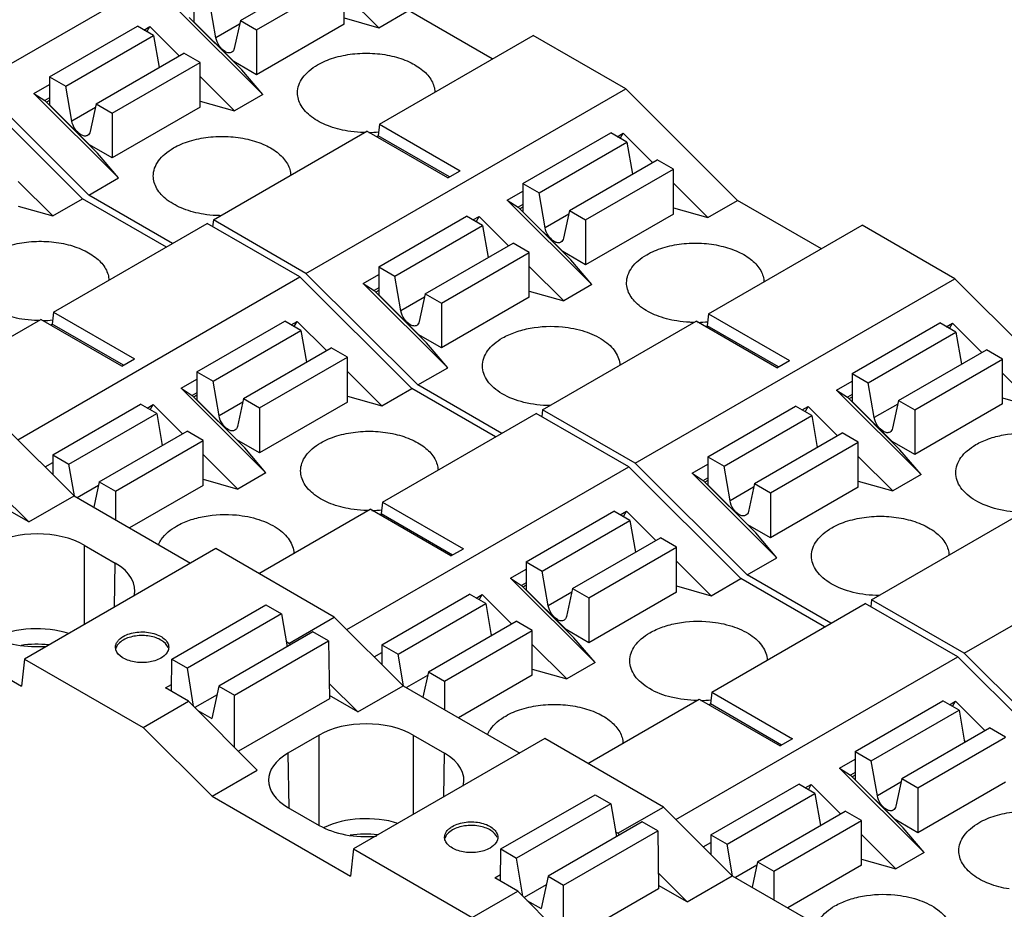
# Model space of a CAD drawing. Header units: inches. Extents: x 0 to 22, y 0 to 17.
# Tile 7 of 23: x 4.053 to 4.928, y 13.16 to 13.951. Entities that reach past the tile are written whole.
import ezdxf

# ---------------------------------------------------------------- set-up
doc = ezdxf.new("R2010")
doc.units = ezdxf.units.IN
doc.header["$LTSCALE"] = 1.21
doc.header["$MEASUREMENT"] = 0
doc.layers.get('0').update_dxf_attribs({"linetype": 'CONTINUOUS'})

msp = doc.modelspace()

# ---------------------------------------------------------------- linework, layer by layer
at = {"color": 7, "linetype": 'CONTINUOUS'}
for p, q in [((4.29907, 14.05793), (4.01511, 13.89398)), ((4.24911, 13.94983), (4.32706, 13.99484)), ((4.26345, 13.94155), (4.3414, 13.98655)), ((4.3414, 13.94669), (4.3414, 13.98655)), ((4.20778, 13.97369), (4.20778, 13.94877)), ((4.3414, 13.97404), (4.37205, 13.94346)), ((4.19386, 13.95901), (4.26905, 13.88399)), ((4.22746, 13.93452), (4.22212, 13.96541)), ((4.37205, 13.94346), (4.3985, 13.95873)), ((4.47291, 13.91577), (4.3985, 13.95873)), ((4.25031, 13.90606), (4.2036, 13.95266)), ((4.20778, 13.94877), (4.24332, 13.91331)), ((4.24911, 13.94983), (4.24377, 13.92511)), ((4.24911, 13.94983), (4.26345, 13.94155)), ((4.3414, 13.95214), (4.37205, 13.94346)), ((4.07972, 13.89975), (4.15767, 13.94476)), ((4.17201, 13.93648), (4.15767, 13.94476)), ((4.16343, 13.94143), (4.1688, 13.94454)), ((4.1662, 13.93983), (4.1688, 13.94454)), ((4.19488, 13.91852), (4.1688, 13.94454)), ((4.24841, 13.94662), (4.22746, 13.93452)), ((4.3414, 13.94669), (4.26345, 13.90169)), ((4.26345, 13.94155), (4.26345, 13.90169)), ((4.09406, 13.89147), (4.17201, 13.93648)), ((4.17201, 13.93648), (4.17691, 13.90814)), ((4.37268, 13.8579), (4.50909, 13.93666)), ((4.59138, 13.88916), (4.50909, 13.93666)), ((4.12105, 13.87589), (4.199, 13.9209)), ((4.21334, 13.91261), (4.199, 13.9209)), ((4.26345, 13.90169), (4.24332, 13.91331)), ((4.1354, 13.86761), (4.21334, 13.91261)), ((4.1767, 13.90934), (4.17754, 13.90851)), ((4.21334, 13.87275), (4.21334, 13.91261)), ((4.26905, 13.88399), (4.25031, 13.90606)), ((4.07972, 13.89975), (4.07972, 13.87483)), ((4.07972, 13.89975), (4.09406, 13.89147)), ((4.24399, 13.86952), (4.21334, 13.9001)), ((4.00954, 13.89076), (4.10898, 13.79156)), ((4.11454, 13.79478), (4.01511, 13.89398)), ((4.0658, 13.88507), (4.07972, 13.8931)), ((4.0994, 13.86058), (4.09406, 13.89147)), ((4.30742, 13.7252), (4.59138, 13.88916)), ((4.59138, 13.88916), (4.69081, 13.78996)), ((4.0658, 13.88507), (4.07554, 13.87872)), ((4.14099, 13.81005), (4.0658, 13.88507)), ((4.07972, 13.88113), (4.07554, 13.87872)), ((4.12225, 13.83212), (4.07554, 13.87872)), ((4.07972, 13.87882), (4.07701, 13.87726)), ((4.26905, 13.88399), (4.24399, 13.86952)), ((4.07972, 13.87483), (4.11526, 13.83937)), ((4.12036, 13.87268), (4.0994, 13.86058)), ((4.12105, 13.87589), (4.11571, 13.85117)), ((4.12105, 13.87589), (4.1354, 13.86761)), ((4.21334, 13.87275), (4.1354, 13.82775)), ((4.21334, 13.8782), (4.24399, 13.86952)), ((4.1354, 13.86761), (4.1354, 13.82775)), ((4.37268, 13.8579), (4.37149, 13.84734)), ((4.37268, 13.8579), (4.44449, 13.81644)), ((4.22514, 13.77271), (4.36155, 13.85147)), ((4.43335, 13.81001), (4.36155, 13.85147)), ((4.3701, 13.84654), (4.37149, 13.84734)), ((4.43475, 13.81082), (4.37149, 13.84734)), ((4.50008, 13.80492), (4.57803, 13.84992)), ((4.59238, 13.84164), (4.57803, 13.84992)), ((4.58379, 13.8466), (4.58917, 13.8497)), ((4.58656, 13.845), (4.58917, 13.8497)), ((4.58917, 13.8497), (4.61525, 13.82368)), ((4.1354, 13.82775), (4.11526, 13.83937)), ((4.51443, 13.79663), (4.59238, 13.84164)), ((4.59238, 13.84164), (4.59728, 13.81331)), ((4.14099, 13.81005), (4.12225, 13.83212)), ((4.54141, 13.78105), (4.61936, 13.82606)), ((4.63371, 13.81778), (4.61936, 13.82606)), ((4.55576, 13.77277), (4.63371, 13.81778)), ((4.63371, 13.77792), (4.63371, 13.81778)), ((4.11454, 13.79478), (4.14099, 13.81005)), ((4.43335, 13.81001), (4.44449, 13.81644)), ((4.59707, 13.8145), (4.5979, 13.81367)), ((4.05188, 13.80687), (4.08253, 13.77629)), ((4.50008, 13.80492), (4.51443, 13.79663)), ((4.50008, 13.80492), (4.50008, 13.78)), ((4.63371, 13.80527), (4.66436, 13.77469)), ((4.08253, 13.77629), (4.10898, 13.79156)), ((4.18338, 13.7486), (4.10898, 13.79156)), ((4.18895, 13.75182), (4.11454, 13.79478)), ((4.48616, 13.79023), (4.50008, 13.79827)), ((4.51977, 13.76575), (4.51443, 13.79663)), ((4.05188, 13.78497), (4.08253, 13.77629)), ((4.48616, 13.79023), (4.49591, 13.78388)), ((4.48616, 13.79023), (4.56136, 13.71521)), ((4.50008, 13.78629), (4.49591, 13.78388)), ((4.54261, 13.73729), (4.49591, 13.78388)), ((4.50008, 13.78399), (4.49737, 13.78242)), ((4.63371, 13.78336), (4.66436, 13.77469)), ((4.66436, 13.77469), (4.69081, 13.78996)), ((4.76522, 13.747), (4.69081, 13.78996)), ((4.37203, 13.73098), (4.44997, 13.77599)), ((4.46432, 13.7677), (4.44997, 13.77599)), ((4.45573, 13.77266), (4.46111, 13.77576)), ((4.45851, 13.77106), (4.46111, 13.77576)), ((4.48719, 13.74975), (4.46111, 13.77576)), ((4.50008, 13.78), (4.53563, 13.74454)), ((4.54072, 13.77785), (4.51977, 13.76575)), ((4.54141, 13.78105), (4.53608, 13.75633)), ((4.54141, 13.78105), (4.55576, 13.77277)), ((4.63371, 13.77792), (4.55576, 13.73291)), ((4.08316, 13.69074), (4.21957, 13.7695)), ((4.30185, 13.72199), (4.21957, 13.7695)), ((4.22514, 13.77271), (4.22445, 13.76668)), ((4.30742, 13.7252), (4.22514, 13.77271)), ((4.38637, 13.72269), (4.46432, 13.7677)), ((4.46432, 13.7677), (4.46922, 13.73937)), ((4.55576, 13.77277), (4.55576, 13.73291)), ((4.66499, 13.68913), (4.8014, 13.76789)), ((4.88368, 13.72038), (4.8014, 13.76789)), ((4.41336, 13.70711), (4.4913, 13.75212)), ((4.50565, 13.74384), (4.4913, 13.75212)), ((4.4277, 13.69883), (4.50565, 13.74384)), ((4.46901, 13.74056), (4.46984, 13.73973)), ((4.50565, 13.70398), (4.50565, 13.74384)), ((4.55576, 13.73291), (4.53563, 13.74454)), ((4.37203, 13.73098), (4.38637, 13.72269)), ((4.37203, 13.73098), (4.37203, 13.70606)), ((4.5363, 13.70075), (4.50565, 13.73133)), ((4.56136, 13.71521), (4.54261, 13.73729)), ((4.05142, 13.57739), (4.30185, 13.72199)), ((4.30185, 13.72199), (4.40128, 13.62279)), ((4.40685, 13.626), (4.30742, 13.7252)), ((4.35811, 13.71629), (4.37203, 13.72433)), ((4.39171, 13.69181), (4.38637, 13.72269)), ((4.35811, 13.71629), (4.36785, 13.70994)), ((4.4333, 13.64127), (4.35811, 13.71629)), ((4.37203, 13.71236), (4.36785, 13.70994)), ((4.56136, 13.71521), (4.5363, 13.70075)), ((4.59973, 13.55643), (4.88368, 13.72038)), ((4.88368, 13.72038), (4.98312, 13.62118)), ((4.41455, 13.66335), (4.36785, 13.70994)), ((4.37203, 13.71005), (4.36931, 13.70848)), ((4.37203, 13.70606), (4.40757, 13.6706)), ((4.41266, 13.70391), (4.39171, 13.69181)), ((4.41336, 13.70711), (4.40802, 13.68239)), ((4.41336, 13.70711), (4.4277, 13.69883)), ((4.50565, 13.70398), (4.4277, 13.65897)), ((4.50565, 13.70942), (4.5363, 13.70075)), ((4.4277, 13.69883), (4.4277, 13.65897)), ((4.08316, 13.69074), (4.08196, 13.68018)), ((4.08316, 13.69074), (4.15496, 13.64928)), ((4.66499, 13.68913), (4.6638, 13.67857)), ((4.66499, 13.68913), (4.7368, 13.64767)), ((3.97319, 13.62724), (4.07202, 13.68431)), ((4.14383, 13.64285), (4.07202, 13.68431)), ((4.08057, 13.67937), (4.08196, 13.68018)), ((4.14522, 13.64365), (4.08196, 13.68018)), ((4.21056, 13.63775), (4.28851, 13.68276)), ((4.30286, 13.67447), (4.28851, 13.68276)), ((4.29427, 13.67943), (4.29964, 13.68254)), ((4.29704, 13.67783), (4.29964, 13.68254)), ((4.29964, 13.68254), (4.32572, 13.65652)), ((4.51745, 13.60394), (4.65386, 13.6827)), ((4.72566, 13.64124), (4.65386, 13.6827)), ((4.6624, 13.67776), (4.6638, 13.67857)), ((4.72705, 13.64204), (4.6638, 13.67857)), ((4.79239, 13.63614), (4.87034, 13.68115)), ((4.88469, 13.67287), (4.87034, 13.68115)), ((4.8761, 13.67782), (4.88148, 13.68093)), ((4.87887, 13.67622), (4.88148, 13.68093)), ((4.88148, 13.68093), (4.90756, 13.65491)), ((4.22491, 13.62947), (4.30286, 13.67447)), ((4.30286, 13.67447), (4.30775, 13.64614)), ((4.4277, 13.65897), (4.40757, 13.6706)), ((4.80674, 13.62786), (4.88469, 13.67287)), ((4.88469, 13.67287), (4.88958, 13.64453)), ((4.4333, 13.64127), (4.41455, 13.66335)), ((4.25189, 13.61389), (4.32984, 13.65889)), ((4.34419, 13.65061), (4.32984, 13.65889)), ((4.83372, 13.61228), (4.91167, 13.65729)), ((4.92602, 13.649), (4.91167, 13.65729)), ((4.14383, 13.64285), (4.15496, 13.64928)), ((4.26624, 13.6056), (4.34419, 13.65061)), ((4.30755, 13.64733), (4.30838, 13.6465)), ((4.34419, 13.61075), (4.34419, 13.65061)), ((4.72566, 13.64124), (4.7368, 13.64767)), ((4.84807, 13.604), (4.92602, 13.649)), ((4.88938, 13.64573), (4.89021, 13.6449)), ((4.92602, 13.60914), (4.92602, 13.649)), ((4.21056, 13.63775), (4.22491, 13.62947)), ((4.21056, 13.63775), (4.21056, 13.61283)), ((4.34419, 13.6381), (4.37484, 13.60752)), ((4.40685, 13.626), (4.4333, 13.64127)), ((4.79239, 13.63614), (4.80674, 13.62786)), ((4.79239, 13.63614), (4.79239, 13.61122)), ((4.92602, 13.63649), (4.95667, 13.60591)), ((4.19664, 13.62306), (4.21056, 13.6311)), ((4.23025, 13.59858), (4.22491, 13.62947)), ((4.48126, 13.58304), (4.40685, 13.626)), ((4.77847, 13.62146), (4.79239, 13.62949)), ((4.81208, 13.59697), (4.80674, 13.62786)), ((4.19664, 13.62306), (4.20638, 13.61672)), ((4.19664, 13.62306), (4.27183, 13.54805)), ((4.21056, 13.61913), (4.20638, 13.61672)), ((4.25309, 13.57012), (4.20638, 13.61672)), ((4.21056, 13.61682), (4.20785, 13.61526)), ((4.34419, 13.6162), (4.37484, 13.60752)), ((4.37484, 13.60752), (4.40128, 13.62279)), ((4.47569, 13.57983), (4.40128, 13.62279)), ((4.77847, 13.62146), (4.78822, 13.61511)), ((4.77847, 13.62146), (4.85367, 13.54644)), ((4.79239, 13.61752), (4.78822, 13.61511)), ((4.0825, 13.56381), (4.16045, 13.60882)), ((4.1748, 13.60053), (4.16045, 13.60882)), ((4.16621, 13.60549), (4.17159, 13.6086)), ((4.16898, 13.60389), (4.17159, 13.6086)), ((4.19767, 13.58258), (4.17159, 13.6086)), ((4.21056, 13.61283), (4.24611, 13.57737)), ((4.2512, 13.61068), (4.23025, 13.59858)), ((4.25189, 13.61389), (4.24655, 13.58917)), ((4.25189, 13.61389), (4.26624, 13.6056)), ((4.34419, 13.61075), (4.26624, 13.56574)), ((4.66433, 13.5622), (4.74228, 13.60721)), ((4.75663, 13.59893), (4.74228, 13.60721)), ((4.83492, 13.56851), (4.78822, 13.61511)), ((4.79239, 13.61521), (4.78968, 13.61365)), ((4.79239, 13.61122), (4.82794, 13.57576)), ((4.83303, 13.60907), (4.81208, 13.59697)), ((4.83372, 13.61228), (4.82838, 13.58756)), ((4.83372, 13.61228), (4.84807, 13.604)), ((4.92602, 13.60914), (4.84807, 13.56414)), ((4.92602, 13.61459), (4.95667, 13.60591)), ((4.09685, 13.55553), (4.1748, 13.60053)), ((4.1748, 13.60053), (4.17969, 13.5722)), ((4.26624, 13.6056), (4.26624, 13.56574)), ((4.37547, 13.52196), (4.51188, 13.60072)), ((4.59416, 13.55321), (4.51188, 13.60072)), ((4.51745, 13.60394), (4.51676, 13.5979)), ((4.59973, 13.55643), (4.51745, 13.60394)), ((4.67868, 13.55392), (4.75663, 13.59893)), ((4.74804, 13.60389), (4.75342, 13.60699)), ((4.75081, 13.60228), (4.75342, 13.60699)), ((4.7795, 13.58097), (4.75342, 13.60699)), ((4.75663, 13.59893), (4.76153, 13.57059)), ((4.84807, 13.604), (4.84807, 13.56414)), ((4.04027, 13.58851), (4.10146, 13.52747)), ((4.12383, 13.53995), (4.20178, 13.58495)), ((4.21613, 13.57667), (4.20178, 13.58495)), ((4.70566, 13.53834), (4.78361, 13.58335)), ((4.79796, 13.57506), (4.78361, 13.58335)), ((4.13818, 13.53166), (4.21613, 13.57667)), ((4.17949, 13.57339), (4.18032, 13.57256)), ((4.21613, 13.53681), (4.21613, 13.57667)), ((4.26624, 13.56574), (4.24611, 13.57737)), ((4.72001, 13.53006), (4.79796, 13.57506)), ((4.79796, 13.5352), (4.79796, 13.57506)), ((4.84807, 13.56414), (4.82794, 13.57576)), ((4.0825, 13.56381), (4.09685, 13.55553)), ((4.0825, 13.56381), (4.0825, 13.54638)), ((4.24678, 13.53358), (4.21613, 13.56416)), ((4.27183, 13.54805), (4.25309, 13.57012)), ((4.76132, 13.57179), (4.76215, 13.57096)), ((4.85367, 13.54644), (4.83492, 13.56851)), ((4.07566, 13.55321), (4.0825, 13.55716)), ((4.10169, 13.52751), (4.09685, 13.55553)), ((4.69916, 13.45723), (4.59973, 13.55643)), ((4.65041, 13.54752), (4.66433, 13.55555)), ((4.66433, 13.5622), (4.67868, 13.55392)), ((4.66433, 13.5622), (4.66433, 13.53728)), ((4.82861, 13.53197), (4.79796, 13.56255)), ((4.27183, 13.54805), (4.24678, 13.53358)), ((4.34372, 13.40862), (4.59416, 13.55321)), ((4.59416, 13.55321), (4.69359, 13.45401)), ((4.65041, 13.54752), (4.66016, 13.54117)), ((4.72561, 13.4725), (4.65041, 13.54752)), ((4.68402, 13.52304), (4.67868, 13.55392)), ((4.85367, 13.54644), (4.82861, 13.53197)), ((4.89204, 13.38765), (5.17599, 13.55161)), ((4.12383, 13.53995), (4.11896, 13.51736)), ((4.12383, 13.53995), (4.13818, 13.53166)), ((4.21613, 13.54226), (4.24678, 13.53358)), ((4.66016, 13.54117), (4.66433, 13.54358)), ((4.70686, 13.49457), (4.66016, 13.54117)), ((4.66433, 13.54128), (4.66162, 13.53971)), ((4.66433, 13.53728), (4.69988, 13.50182)), ((4.70566, 13.53834), (4.70033, 13.51362)), ((4.70566, 13.53834), (4.72001, 13.53006)), ((4.79796, 13.54065), (4.82861, 13.53197)), ((4.06129, 13.50427), (4.03575, 13.52963)), ((4.12314, 13.53674), (4.10427, 13.52584)), ((4.13818, 13.53166), (4.13818, 13.50626)), ((4.21613, 13.53681), (4.1507, 13.49903)), ((4.70497, 13.53513), (4.68402, 13.52304)), ((4.79796, 13.5352), (4.72001, 13.4902)), ((4.72001, 13.53006), (4.72001, 13.4902)), ((4.06129, 13.50427), (4.10146, 13.52747)), ((4.10146, 13.52747), (4.20495, 13.46771)), ((4.37547, 13.52196), (4.37427, 13.5114)), ((4.37547, 13.52196), (4.44727, 13.4805)), ((4.06129, 13.50427), (4.03591, 13.51893)), ((4.2655, 13.45847), (4.36433, 13.51553)), ((4.43614, 13.47407), (4.36433, 13.51553)), ((4.37288, 13.5106), (4.37427, 13.5114)), ((4.43753, 13.47488), (4.37427, 13.5114)), ((4.50287, 13.46898), (4.58082, 13.51398)), ((4.59516, 13.5057), (4.58082, 13.51398)), ((4.58658, 13.51066), (4.59195, 13.51376)), ((4.58935, 13.50906), (4.59195, 13.51376)), ((4.59195, 13.51376), (4.61803, 13.48774)), ((4.80975, 13.43516), (4.94616, 13.51392)), ((4.51722, 13.46069), (4.59516, 13.5057)), ((4.59516, 13.5057), (4.60006, 13.47737)), ((4.72001, 13.4902), (4.69988, 13.50182)), ((4.72561, 13.4725), (4.70686, 13.49457)), ((4.5442, 13.44511), (4.62215, 13.49012)), ((4.63649, 13.48183), (4.62215, 13.49012)), ((4.22721, 13.48057), (4.0574, 13.38252)), ((4.11034, 13.48369), (4.13805, 13.46769)), ((4.11034, 13.48369), (4.11034, 13.41309)), ((4.33258, 13.41974), (4.22721, 13.48057)), ((4.43614, 13.47407), (4.44727, 13.4805)), ((4.55855, 13.43683), (4.63649, 13.48183)), ((4.59985, 13.47856), (4.60069, 13.47773)), ((4.63649, 13.44198), (4.63649, 13.48183)), ((4.13746, 13.42875), (4.13805, 13.46769)), ((4.50287, 13.46898), (4.51722, 13.46069)), ((4.50287, 13.46898), (4.50287, 13.44405)), ((4.63649, 13.46932), (4.66715, 13.43874)), ((4.69916, 13.45723), (4.72561, 13.4725)), ((4.48895, 13.45429), (4.50287, 13.46232)), ((4.52255, 13.42981), (4.51722, 13.46069)), ((4.48895, 13.45429), (4.49869, 13.44794)), ((4.48895, 13.45429), (4.56414, 13.37927)), ((4.50287, 13.45035), (4.49869, 13.44794)), ((4.66715, 13.43874), (4.69359, 13.45401)), ((4.768, 13.41105), (4.69359, 13.45401)), ((4.77357, 13.41427), (4.69916, 13.45723)), ((4.5454, 13.40135), (4.49869, 13.44794)), ((4.50287, 13.44805), (4.50016, 13.44648)), ((4.50287, 13.44405), (4.53841, 13.40859)), ((4.54351, 13.44191), (4.52255, 13.42981)), ((4.5442, 13.44511), (4.53886, 13.42039)), ((4.5442, 13.44511), (4.55855, 13.43683)), ((4.63649, 13.44198), (4.55855, 13.39697)), ((4.63649, 13.44742), (4.66715, 13.43874)), ((4.37481, 13.39504), (4.45276, 13.44004)), ((4.46711, 13.43176), (4.45276, 13.44004)), ((4.45852, 13.43672), (4.46389, 13.43982)), ((4.46129, 13.43512), (4.46389, 13.43982)), ((4.48997, 13.4138), (4.46389, 13.43982)), ((4.55855, 13.43683), (4.55855, 13.39697)), ((4.80975, 13.43516), (4.80907, 13.42913)), ((4.89204, 13.38765), (4.80975, 13.43516)), ((3.93164, 13.42942), (4.05466, 13.35839)), ((4.18829, 13.38249), (4.27181, 13.43071)), ((4.27181, 13.43071), (4.28573, 13.42268)), ((4.38916, 13.38675), (4.46711, 13.43176)), ((4.46711, 13.43176), (4.472, 13.40343)), ((4.66778, 13.35319), (4.80419, 13.43195)), ((4.88647, 13.38444), (4.80419, 13.43195)), ((4.28573, 13.42268), (4.20221, 13.37445)), ((4.28573, 13.42268), (4.29081, 13.39346)), ((4.29221, 13.39643), (4.33258, 13.41974)), ((4.33258, 13.41974), (4.39377, 13.35869)), ((4.41614, 13.37117), (4.49409, 13.41618)), ((4.50844, 13.4079), (4.49409, 13.41618)), ((4.31356, 13.4066), (4.23005, 13.35838)), ((4.32748, 13.39857), (4.31356, 13.4066)), ((4.43049, 13.36289), (4.50844, 13.4079)), ((4.50844, 13.36804), (4.50844, 13.4079)), ((4.55855, 13.39697), (4.53841, 13.40859)), ((4.24397, 13.35034), (4.32748, 13.39857)), ((4.29221, 13.39643), (4.29008, 13.39766)), ((4.32748, 13.39857), (4.32826, 13.34713)), ((4.4718, 13.40462), (4.47263, 13.40379)), ((4.56414, 13.37927), (4.5454, 13.40135)), ((4.13855, 13.39066), (4.13822, 13.39294)), ((4.29358, 13.39507), (4.29221, 13.39643)), ((4.37481, 13.39504), (4.38916, 13.38675)), ((4.37481, 13.39504), (4.37481, 13.3776)), ((4.53909, 13.36481), (4.50844, 13.39538)), ((4.0574, 13.38252), (4.05466, 13.35839)), ((4.0574, 13.38252), (4.16276, 13.32169)), ((4.18786, 13.35381), (4.18829, 13.38249)), ((4.18829, 13.38249), (4.20221, 13.37445)), ((4.36796, 13.38443), (4.37481, 13.38839)), ((4.394, 13.35873), (4.38916, 13.38675)), ((4.63603, 13.23984), (4.88647, 13.38444)), ((4.88647, 13.38444), (4.9859, 13.28524)), ((4.99147, 13.28845), (4.89204, 13.38765)), ((4.2076, 13.3405), (4.20221, 13.37445)), ((4.41614, 13.37117), (4.41126, 13.34859)), ((4.41614, 13.37117), (4.43049, 13.36289)), ((4.50844, 13.37348), (4.53909, 13.36481)), ((4.56414, 13.37927), (4.53909, 13.36481)), ((4.41545, 13.36797), (4.39658, 13.35707)), ((4.43049, 13.36289), (4.43049, 13.33749)), ((4.50844, 13.36804), (4.44301, 13.33026)), ((4.18272, 13.35678), (4.18795, 13.35979)), ((4.20313, 13.34499), (4.18272, 13.35678)), ((4.23005, 13.35838), (4.22389, 13.32951)), ((4.23005, 13.35838), (4.24397, 13.35034)), ((4.35359, 13.3355), (4.32805, 13.36085)), ((4.35359, 13.3355), (4.39377, 13.35869)), ((4.39377, 13.35869), (4.49725, 13.29894)), ((4.16276, 13.32169), (4.20313, 13.34499)), ((4.20313, 13.34499), (4.26412, 13.28384)), ((4.22839, 13.35059), (4.20881, 13.33929)), ((4.24397, 13.30404), (4.24397, 13.35034)), ((4.32826, 13.34713), (4.2475, 13.3005)), ((4.35359, 13.3355), (4.32822, 13.35015)), ((4.55781, 13.28969), (4.65664, 13.34676)), ((4.65664, 13.34676), (4.72845, 13.3053)), ((4.66778, 13.35319), (4.66658, 13.34263)), ((4.66778, 13.35319), (4.73958, 13.31173)), ((4.79518, 13.3002), (4.87312, 13.34521)), ((4.88747, 13.33692), (4.87312, 13.34521)), ((4.87888, 13.34188), (4.88426, 13.34499)), ((4.88166, 13.34028), (4.88426, 13.34499)), ((4.88426, 13.34499), (4.91034, 13.31897)), ((4.21134, 13.33676), (4.22389, 13.32951)), ((4.66519, 13.34182), (4.66658, 13.34263)), ((4.72984, 13.3061), (4.66658, 13.34263)), ((4.80952, 13.29192), (4.88747, 13.33692)), ((4.88747, 13.33692), (4.89237, 13.30859)), ((4.22395, 13.26064), (4.16276, 13.32169)), ((4.83651, 13.27634), (4.91446, 13.32134)), ((4.9288, 13.31306), (4.91446, 13.32134)), ((4.31913, 13.31491), (4.29142, 13.29891)), ((4.31913, 13.23469), (4.31913, 13.31491)), ((4.51952, 13.3118), (4.34971, 13.21375)), ((4.40265, 13.31491), (4.43036, 13.29891)), ((4.40265, 13.31491), (4.40265, 13.24432)), ((4.62488, 13.25096), (4.51952, 13.3118)), ((4.73958, 13.31173), (4.72845, 13.3053)), ((4.85085, 13.26805), (4.9288, 13.31306)), ((4.89216, 13.30978), (4.89299, 13.30895)), ((4.29142, 13.29891), (4.29216, 13.25027)), ((4.42977, 13.25998), (4.43036, 13.29891)), ((4.78126, 13.28551), (4.79518, 13.29355)), ((4.79518, 13.3002), (4.80952, 13.29192)), ((4.79518, 13.3002), (4.79518, 13.27528)), ((4.22395, 13.26064), (4.26412, 13.28384)), ((4.78126, 13.28551), (4.791, 13.27917)), ((4.78126, 13.28551), (4.85645, 13.2105)), ((4.81486, 13.26103), (4.80952, 13.29192)), ((4.79518, 13.28158), (4.791, 13.27917)), ((4.8377, 13.23257), (4.791, 13.27917)), ((4.79518, 13.27927), (4.79246, 13.27771)), ((4.79518, 13.27528), (4.83072, 13.23982)), ((4.83651, 13.27634), (4.83117, 13.25162)), ((4.83651, 13.27634), (4.85085, 13.26805)), ((4.66712, 13.22626), (4.74507, 13.27127)), ((4.75941, 13.26298), (4.74507, 13.27127)), ((4.75083, 13.26794), (4.7562, 13.27105)), ((4.7536, 13.26634), (4.7562, 13.27105)), ((4.7562, 13.27105), (4.78228, 13.24503)), ((4.83581, 13.27313), (4.81486, 13.26103)), ((4.9288, 13.2732), (4.85085, 13.22819)), ((4.85085, 13.26805), (4.85085, 13.22819)), ((4.22395, 13.26064), (4.34697, 13.18961)), ((4.4806, 13.21372), (4.56411, 13.26194)), ((4.56411, 13.26194), (4.57803, 13.2539)), ((4.68146, 13.21798), (4.75941, 13.26298)), ((4.75941, 13.26298), (4.76431, 13.23465)), ((4.29142, 13.25069), (4.31913, 13.23469)), ((4.57803, 13.2539), (4.49452, 13.20568)), ((4.57803, 13.2539), (4.58311, 13.22469)), ((4.58452, 13.22766), (4.62488, 13.25096)), ((4.62488, 13.25096), (4.68607, 13.18992)), ((4.70845, 13.2024), (4.7864, 13.2474)), ((4.80074, 13.23912), (4.7864, 13.2474)), ((4.60587, 13.23783), (4.52236, 13.18961)), ((4.61979, 13.22979), (4.60587, 13.23783)), ((4.72279, 13.19411), (4.80074, 13.23912)), ((4.7641, 13.23584), (4.76494, 13.23501)), ((4.80074, 13.19926), (4.80074, 13.23912)), ((4.85085, 13.22819), (4.83072, 13.23982)), ((4.85645, 13.2105), (4.8377, 13.23257)), ((4.43085, 13.22194), (4.43053, 13.22417)), ((4.53627, 13.18157), (4.61979, 13.22979)), ((4.58452, 13.22766), (4.58238, 13.22889)), ((4.58589, 13.22629), (4.58452, 13.22766)), ((4.61979, 13.22979), (4.62057, 13.17836)), ((4.66712, 13.22626), (4.68146, 13.21798)), ((4.66712, 13.22626), (4.66712, 13.20883)), ((4.80074, 13.22661), (4.83139, 13.19603)), ((4.34971, 13.21375), (4.34697, 13.18961)), ((4.34971, 13.21375), (4.45507, 13.15291)), ((4.48016, 13.18504), (4.4806, 13.21372)), ((4.4806, 13.21372), (4.49452, 13.20568)), ((4.66027, 13.21566), (4.66712, 13.21961)), ((4.68631, 13.18996), (4.68146, 13.21798)), ((4.49991, 13.17173), (4.49452, 13.20568)), ((4.85645, 13.2105), (4.83139, 13.19603)), ((4.70776, 13.19919), (4.68888, 13.18829)), ((4.70845, 13.2024), (4.70357, 13.17981)), ((4.70845, 13.2024), (4.72279, 13.19411)), ((4.80074, 13.19926), (4.73532, 13.16148)), ((4.80074, 13.20471), (4.83139, 13.19603)), ((4.47503, 13.188), (4.48025, 13.19102)), ((4.49543, 13.17622), (4.47503, 13.188)), ((4.52236, 13.18961), (4.51619, 13.16074)), ((4.52236, 13.18961), (4.53627, 13.18157)), ((4.6459, 13.16672), (4.62036, 13.19208)), ((4.6459, 13.16672), (4.68607, 13.18992)), ((4.68607, 13.18992), (4.80013, 13.12407)), ((4.72279, 13.19411), (4.72279, 13.16871)), ((4.52069, 13.18182), (4.50112, 13.17052)), ((4.53627, 13.13527), (4.53627, 13.18157)), ((4.6459, 13.16672), (4.62052, 13.18138)), ((4.45507, 13.15291), (4.49543, 13.17622)), ((4.49543, 13.17622), (4.55643, 13.11506)), ((4.62057, 13.17836), (4.53981, 13.13173)), ((4.50365, 13.16798), (4.51619, 13.16074))]:
    msp.add_line(p, q, dxfattribs=at)
for centre, radius, start, end in [((4.36093, 13.95474), 0.10436, 271.20371, 276.08982), ((4.07141, 13.78757), 0.10436, 271.20371, 276.08982), ((4.65324, 13.78597), 0.10436, 271.20371, 276.08982), ((4.36372, 13.6188), 0.10436, 271.20371, 276.08982), ((4.06859, 13.28991), 0.10571, 84.43711, 97.71688), ((4.65601, 13.45018), 0.10452, 271.22373, 276.08734), ((4.36089, 13.12114), 0.10571, 84.43711, 97.71688)]:
    msp.add_arc(centre, radius, start, end, dxfattribs=at)
for centre, ratio, start_param, end_param in [((4.06858, 13.45957), 0.577431, 0.785436, 2.356156), ((4.09629, 13.44358), 0.577343, 6.130061, 7.068545), ((4.06858, 13.37527), 0.577431, 1.074618, 2.257669), ((4.06858, 13.42758), 0.577431, -2.356156, -1.417043), ((4.36089, 13.2908), 0.577431, 0.785436, 2.356156), ((4.33318, 13.2748), 0.577343, 2.356233, 3.926953), ((4.3886, 13.2748), 0.577343, 6.130061, 7.068545), ((4.36089, 13.20649), 0.577431, 1.074618, 2.257669), ((4.36089, 13.2588), 0.577431, -2.356156, -1.417043)]:
    msp.add_ellipse(centre, major_axis=(0.05906, 0), ratio=ratio, start_param=start_param, end_param=end_param, dxfattribs=at)
for points, knots in [([(4.23562, 13.92226), (4.2335, 13.92348), (4.22994, 13.92727), (4.2279, 13.932), (4.22746, 13.93452)], [0, 0, 0, 0, 0.487733, 1, 1, 1, 1]), ([(4.24152, 13.92168), (4.24072, 13.92122), (4.23854, 13.92089), (4.23659, 13.9217), (4.23562, 13.92226)], [0, 0, 0, 0, 0.449117, 1, 1, 1, 1]), ([(4.24377, 13.92511), (4.24361, 13.92438), (4.24312, 13.92303), (4.24209, 13.922), (4.24152, 13.92168)], [0, 0, 0, 0, 0.531519, 1, 1, 1, 1]), ([(4.31774, 13.91053), (4.32222, 13.91311), (4.33236, 13.91731), (4.34889, 13.92065), (4.36638, 13.92119), (4.38344, 13.91888), (4.39871, 13.91388), (4.41101, 13.90658), (4.41828, 13.89852), (4.42128, 13.89151), (4.42185, 13.88797), (4.4219, 13.88624)], [0, 0, 0, 0, 0.128374, 0.269566, 0.416399, 0.56063, 0.694506, 0.812286, 0.912275, 0.957104, 1, 1, 1, 1]), ([(4.29987, 13.88561), (4.29987, 13.88794), (4.30073, 13.89278), (4.3044, 13.89953), (4.3102, 13.90563), (4.31506, 13.90898), (4.31774, 13.91053)], [0, 0, 0, 0, 0.217787, 0.450917, 0.710299, 1, 1, 1, 1]), ([(4.34451, 13.85167), (4.33841, 13.85265), (4.32708, 13.85556), (4.31447, 13.86213), (4.30695, 13.86881), (4.30293, 13.8741), (4.30044, 13.87975), (4.29987, 13.8837), (4.29987, 13.88561)], [0, 0, 0, 0, 0.306979, 0.577307, 0.69628, 0.804701, 0.904714, 1, 1, 1, 1]), ([(4.10756, 13.84832), (4.10544, 13.84954), (4.10188, 13.85333), (4.09984, 13.85806), (4.0994, 13.86058)], [0, 0, 0, 0, 0.487733, 1, 1, 1, 1]), ([(4.11346, 13.84774), (4.11267, 13.84728), (4.11049, 13.84695), (4.10853, 13.84776), (4.10756, 13.84832)], [0, 0, 0, 0, 0.449117, 1, 1, 1, 1]), ([(4.11571, 13.85117), (4.11555, 13.85044), (4.11506, 13.84909), (4.11403, 13.84806), (4.11346, 13.84774)], [0, 0, 0, 0, 0.531519, 1, 1, 1, 1]), ([(4.18968, 13.83659), (4.19416, 13.83917), (4.2043, 13.84337), (4.22083, 13.84671), (4.23833, 13.84725), (4.25538, 13.84494), (4.27065, 13.83994), (4.28295, 13.83264), (4.29022, 13.82458), (4.29322, 13.81757), (4.29379, 13.81403), (4.29384, 13.8123)], [0, 0, 0, 0, 0.128374, 0.269566, 0.416399, 0.56063, 0.694506, 0.812286, 0.912275, 0.957104, 1, 1, 1, 1]), ([(4.35976, 13.85038), (4.35847, 13.8504), (4.35337, 13.85055), (4.34828, 13.85107), (4.34451, 13.85167)], [0, 0, 0, 0, 0.252308, 1, 1, 1, 1]), ([(4.17181, 13.81167), (4.17181, 13.814), (4.17267, 13.81884), (4.17634, 13.82559), (4.18215, 13.8317), (4.187, 13.83504), (4.18968, 13.83659)], [0, 0, 0, 0, 0.217787, 0.450917, 0.710299, 1, 1, 1, 1]), ([(4.21645, 13.77773), (4.21035, 13.77871), (4.19902, 13.78162), (4.18642, 13.78819), (4.17889, 13.79487), (4.17487, 13.80016), (4.17238, 13.80581), (4.17181, 13.80976), (4.17181, 13.81167)], [0, 0, 0, 0, 0.306979, 0.577307, 0.69628, 0.804701, 0.904714, 1, 1, 1, 1]), ([(4.2317, 13.77645), (4.23041, 13.77646), (4.22531, 13.77661), (4.22022, 13.77713), (4.21645, 13.77773)], [0, 0, 0, 0, 0.252308, 1, 1, 1, 1]), ([(4.52792, 13.75349), (4.52581, 13.75471), (4.52225, 13.7585), (4.52021, 13.76322), (4.51977, 13.76575)], [0, 0, 0, 0, 0.487733, 1, 1, 1, 1]), ([(4.53608, 13.75633), (4.53592, 13.75561), (4.53543, 13.75426), (4.5344, 13.75323), (4.53383, 13.7529)], [0, 0, 0, 0, 0.531519, 1, 1, 1, 1]), ([(4.02822, 13.74336), (4.0327, 13.74595), (4.04284, 13.75014), (4.05936, 13.75349), (4.07686, 13.75402), (4.09391, 13.75171), (4.10918, 13.74671), (4.12149, 13.73941), (4.12876, 13.73135), (4.13176, 13.72434), (4.13233, 13.7208), (4.13238, 13.71908)], [0, 0, 0, 0, 0.128374, 0.269566, 0.416399, 0.56063, 0.694506, 0.812286, 0.912275, 0.957104, 1, 1, 1, 1]), ([(4.53383, 13.7529), (4.53303, 13.75244), (4.53085, 13.75211), (4.5289, 13.75292), (4.52792, 13.75349)], [0, 0, 0, 0, 0.449117, 1, 1, 1, 1]), ([(4.61005, 13.74175), (4.61453, 13.74434), (4.62467, 13.74854), (4.6412, 13.75188), (4.65869, 13.75242), (4.67575, 13.7501), (4.69101, 13.7451), (4.70332, 13.73781), (4.71059, 13.72975), (4.71359, 13.72273), (4.71416, 13.7192), (4.71421, 13.71747)], [0, 0, 0, 0, 0.128374, 0.269566, 0.416399, 0.56063, 0.694506, 0.812286, 0.912275, 0.957104, 1, 1, 1, 1]), ([(4.59217, 13.71684), (4.59217, 13.71916), (4.59303, 13.72401), (4.59671, 13.73076), (4.60251, 13.73686), (4.60737, 13.74021), (4.61005, 13.74175)], [0, 0, 0, 0, 0.217787, 0.450917, 0.710299, 1, 1, 1, 1]), ([(4.05498, 13.6845), (4.04889, 13.68549), (4.03755, 13.6884), (4.02495, 13.69496), (4.01742, 13.70164), (4.01341, 13.70693), (4.01091, 13.71258), (4.01034, 13.71653), (4.01034, 13.71845)], [0, 0, 0, 0, 0.306979, 0.577307, 0.69628, 0.804701, 0.904714, 1, 1, 1, 1]), ([(4.63682, 13.6829), (4.63072, 13.68388), (4.61938, 13.68679), (4.60678, 13.69335), (4.59925, 13.70003), (4.59524, 13.70532), (4.59275, 13.71097), (4.59217, 13.71492), (4.59217, 13.71684)], [0, 0, 0, 0, 0.306979, 0.577307, 0.69628, 0.804701, 0.904714, 1, 1, 1, 1]), ([(4.39986, 13.67955), (4.39775, 13.68077), (4.39419, 13.68456), (4.39215, 13.68928), (4.39171, 13.69181)], [0, 0, 0, 0, 0.487733, 1, 1, 1, 1]), ([(4.07023, 13.68322), (4.06894, 13.68323), (4.06384, 13.68338), (4.05875, 13.6839), (4.05498, 13.6845)], [0, 0, 0, 0, 0.252308, 1, 1, 1, 1]), ([(4.40577, 13.67896), (4.40497, 13.6785), (4.40279, 13.67817), (4.40084, 13.67898), (4.39986, 13.67955)], [0, 0, 0, 0, 0.449117, 1, 1, 1, 1]), ([(4.40802, 13.68239), (4.40786, 13.68167), (4.40737, 13.68032), (4.40634, 13.67929), (4.40577, 13.67896)], [0, 0, 0, 0, 0.531519, 1, 1, 1, 1]), ([(4.48199, 13.66781), (4.4856, 13.6699), (4.49361, 13.67345), (4.51135, 13.67802), (4.52569, 13.67857), (4.53522, 13.67765)], [0, 0, 0, 0, 0.227991, 0.476423, 1, 1, 1, 1]), ([(4.53522, 13.67765), (4.54194, 13.677), (4.55455, 13.67454), (4.5688, 13.66817), (4.57752, 13.66132), (4.58225, 13.65581), (4.58529, 13.64984), (4.58609, 13.6456), (4.58615, 13.64355)], [0, 0, 0, 0, 0.306632, 0.579302, 0.699128, 0.80762, 0.90667, 1, 1, 1, 1]), ([(4.65206, 13.68161), (4.65078, 13.68162), (4.64568, 13.68177), (4.64058, 13.68229), (4.63682, 13.6829)], [0, 0, 0, 0, 0.252308, 1, 1, 1, 1]), ([(4.46412, 13.6429), (4.46412, 13.64522), (4.46497, 13.65007), (4.46865, 13.65682), (4.47445, 13.66292), (4.47931, 13.66627), (4.48199, 13.66781)], [0, 0, 0, 0, 0.217788, 0.450924, 0.710313, 1, 1, 1, 1]), ([(4.52404, 13.60767), (4.51631, 13.60775), (4.50159, 13.60949), (4.48471, 13.61575), (4.47422, 13.62308), (4.46854, 13.62914), (4.46495, 13.63582), (4.46412, 13.6406), (4.46412, 13.6429)], [0, 0, 0, 0, 0.306534, 0.582633, 0.703365, 0.811484, 0.908895, 1, 1, 1, 1]), ([(4.2384, 13.58632), (4.23628, 13.58754), (4.23272, 13.59133), (4.23068, 13.59605), (4.23025, 13.59858)], [0, 0, 0, 0, 0.487733, 1, 1, 1, 1]), ([(4.82023, 13.58471), (4.81811, 13.58593), (4.81455, 13.58972), (4.81251, 13.59445), (4.81208, 13.59697)], [0, 0, 0, 0, 0.487733, 1, 1, 1, 1]), ([(4.2443, 13.58573), (4.24351, 13.58527), (4.24133, 13.58494), (4.23938, 13.58575), (4.2384, 13.58632)], [0, 0, 0, 0, 0.449117, 1, 1, 1, 1]), ([(4.24655, 13.58917), (4.2464, 13.58844), (4.24591, 13.58709), (4.24487, 13.58606), (4.2443, 13.58573)], [0, 0, 0, 0, 0.531519, 1, 1, 1, 1]), ([(4.32052, 13.57458), (4.325, 13.57717), (4.33514, 13.58137), (4.35167, 13.58471), (4.36917, 13.58525), (4.38622, 13.58293), (4.40149, 13.57794), (4.4138, 13.57064), (4.42107, 13.56258), (4.42406, 13.55556), (4.42463, 13.55203), (4.42469, 13.5503)], [0, 0, 0, 0, 0.128374, 0.269566, 0.416399, 0.56063, 0.694506, 0.812286, 0.912275, 0.957104, 1, 1, 1, 1]), ([(4.82614, 13.58413), (4.82534, 13.58367), (4.82316, 13.58334), (4.82121, 13.58415), (4.82023, 13.58471)], [0, 0, 0, 0, 0.449117, 1, 1, 1, 1]), ([(4.82838, 13.58756), (4.82823, 13.58683), (4.82774, 13.58548), (4.8267, 13.58445), (4.82614, 13.58413)], [0, 0, 0, 0, 0.531519, 1, 1, 1, 1]), ([(4.90236, 13.57298), (4.90596, 13.57506), (4.91398, 13.57861), (4.93172, 13.58319), (4.94606, 13.58373), (4.95558, 13.58281)], [0, 0, 0, 0, 0.227991, 0.476423, 1, 1, 1, 1]), ([(4.30265, 13.54967), (4.30265, 13.55199), (4.30351, 13.55684), (4.30718, 13.56359), (4.31299, 13.56969), (4.31785, 13.57304), (4.32052, 13.57458)], [0, 0, 0, 0, 0.217787, 0.450917, 0.710299, 1, 1, 1, 1]), ([(4.88448, 13.54806), (4.88448, 13.55039), (4.88534, 13.55523), (4.88901, 13.56198), (4.89482, 13.56808), (4.89968, 13.57143), (4.90236, 13.57298)], [0, 0, 0, 0, 0.217788, 0.450924, 0.710313, 1, 1, 1, 1]), ([(4.34729, 13.51573), (4.34119, 13.51671), (4.32986, 13.51962), (4.31726, 13.52618), (4.30973, 13.53287), (4.30571, 13.53815), (4.30322, 13.5438), (4.30265, 13.54775), (4.30265, 13.54967)], [0, 0, 0, 0, 0.306979, 0.577307, 0.69628, 0.804701, 0.904714, 1, 1, 1, 1]), ([(4.94441, 13.51283), (4.93668, 13.51292), (4.92196, 13.51465), (4.90508, 13.52091), (4.89459, 13.52825), (4.88891, 13.5343), (4.88532, 13.54098), (4.88448, 13.54577), (4.88448, 13.54806)], [0, 0, 0, 0, 0.306534, 0.582633, 0.703365, 0.811484, 0.908895, 1, 1, 1, 1]), ([(4.69217, 13.51077), (4.69006, 13.51199), (4.6865, 13.51578), (4.68446, 13.52051), (4.68402, 13.52304)], [0, 0, 0, 0, 0.487733, 1, 1, 1, 1]), ([(4.19246, 13.50065), (4.19607, 13.50273), (4.20409, 13.50628), (4.22183, 13.51086), (4.23617, 13.5114), (4.24569, 13.51048)], [0, 0, 0, 0, 0.227991, 0.476423, 1, 1, 1, 1]), ([(4.36254, 13.51444), (4.36125, 13.51446), (4.35615, 13.51461), (4.35106, 13.51512), (4.34729, 13.51573)], [0, 0, 0, 0, 0.252308, 1, 1, 1, 1]), ([(4.70033, 13.51362), (4.70017, 13.51289), (4.69968, 13.51155), (4.69865, 13.51051), (4.69808, 13.51019)], [0, 0, 0, 0, 0.531519, 1, 1, 1, 1]), ([(4.24569, 13.51048), (4.25241, 13.50983), (4.26503, 13.50737), (4.27927, 13.501), (4.28799, 13.49415), (4.29273, 13.48864), (4.29577, 13.48267), (4.29656, 13.47844), (4.29663, 13.47638)], [0, 0, 0, 0, 0.306632, 0.579302, 0.699128, 0.80762, 0.90667, 1, 1, 1, 1]), ([(4.69808, 13.51019), (4.69728, 13.50973), (4.6951, 13.5094), (4.69315, 13.51021), (4.69217, 13.51077)], [0, 0, 0, 0, 0.449117, 1, 1, 1, 1]), ([(4.7743, 13.49904), (4.77878, 13.50163), (4.78892, 13.50582), (4.80544, 13.50916), (4.82294, 13.5097), (4.84, 13.50739), (4.85526, 13.50239), (4.86757, 13.49509), (4.87484, 13.48703), (4.87784, 13.48002), (4.87841, 13.47648), (4.87846, 13.47475)], [0, 0, 0, 0, 0.128374, 0.269566, 0.416399, 0.56063, 0.694506, 0.812286, 0.912275, 0.957104, 1, 1, 1, 1]), ([(4.17637, 13.48417), (4.17705, 13.48576), (4.18088, 13.49257), (4.18725, 13.49763), (4.19246, 13.50065)], [0, 0, 0, 0, 0.223814, 1, 1, 1, 1]), ([(4.75642, 13.47412), (4.75642, 13.47645), (4.75728, 13.48129), (4.76096, 13.48804), (4.76676, 13.49415), (4.77162, 13.49749), (4.7743, 13.49904)], [0, 0, 0, 0, 0.217788, 0.450924, 0.710313, 1, 1, 1, 1]), ([(4.81635, 13.43889), (4.80862, 13.43898), (4.7939, 13.44071), (4.77702, 13.44697), (4.76653, 13.45431), (4.76085, 13.46036), (4.75726, 13.46704), (4.75642, 13.47183), (4.75642, 13.47412)], [0, 0, 0, 0, 0.306534, 0.582633, 0.703365, 0.811484, 0.908895, 1, 1, 1, 1]), ([(4.53071, 13.41754), (4.52859, 13.41877), (4.52503, 13.42256), (4.52299, 13.42728), (4.52255, 13.42981)], [0, 0, 0, 0, 0.487733, 1, 1, 1, 1]), ([(4.53661, 13.41696), (4.53582, 13.4165), (4.53364, 13.41617), (4.53168, 13.41698), (4.53071, 13.41754)], [0, 0, 0, 0, 0.449117, 1, 1, 1, 1]), ([(4.53886, 13.42039), (4.5387, 13.41966), (4.53821, 13.41832), (4.53718, 13.41729), (4.53661, 13.41696)], [0, 0, 0, 0, 0.531519, 1, 1, 1, 1]), ([(4.61283, 13.40581), (4.61644, 13.40789), (4.62446, 13.41144), (4.64219, 13.41602), (4.65653, 13.41657), (4.66606, 13.41565)], [0, 0, 0, 0, 0.227991, 0.476423, 1, 1, 1, 1]), ([(4.66606, 13.41565), (4.67278, 13.415), (4.68539, 13.41254), (4.69964, 13.40616), (4.70836, 13.39932), (4.71309, 13.3938), (4.71613, 13.38784), (4.71693, 13.3836), (4.71699, 13.38155)], [0, 0, 0, 0, 0.306632, 0.579302, 0.699128, 0.80762, 0.90667, 1, 1, 1, 1]), ([(4.14514, 13.40259), (4.14689, 13.4036), (4.15085, 13.40523), (4.1573, 13.40652), (4.16412, 13.40671), (4.17076, 13.40578), (4.17668, 13.4038), (4.18143, 13.40091), (4.18464, 13.39725), (4.18546, 13.3943), (4.18546, 13.39294)], [0, 0, 0, 0, 0.128821, 0.270586, 0.41788, 0.562371, 0.696184, 0.813578, 0.913053, 1, 1, 1, 1]), ([(4.13822, 13.39294), (4.13822, 13.39384), (4.13855, 13.39572), (4.13997, 13.39833), (4.14222, 13.40069), (4.1441, 13.40199), (4.14514, 13.40259)], [0, 0, 0, 0, 0.217728, 0.450883, 0.71048, 1, 1, 1, 1]), ([(4.14514, 13.39937), (4.14353, 13.39844), (4.14074, 13.39637), (4.1389, 13.39332), (4.1385, 13.39182)], [0, 0, 0, 0, 0.543897, 1, 1, 1, 1]), ([(4.18494, 13.39258), (4.18394, 13.39528), (4.18022, 13.39879), (4.17419, 13.40153), (4.16642, 13.4035), (4.15632, 13.40359), (4.14845, 13.40128), (4.14514, 13.39937)], [0, 0, 0, 0, 0.196303, 0.319102, 0.454553, 0.739345, 1, 1, 1, 1]), ([(4.59496, 13.3809), (4.59496, 13.38322), (4.59582, 13.38806), (4.59949, 13.39482), (4.6053, 13.40092), (4.61015, 13.40426), (4.61283, 13.40581)], [0, 0, 0, 0, 0.217788, 0.450924, 0.710313, 1, 1, 1, 1]), ([(4.17855, 13.3833), (4.17517, 13.38135), (4.16712, 13.37902), (4.15682, 13.3792), (4.14897, 13.38132), (4.14297, 13.3842), (4.13936, 13.38791), (4.13855, 13.39066)], [0, 0, 0, 0, 0.262751, 0.54925, 0.684653, 0.806619, 1, 1, 1, 1]), ([(4.18494, 13.39009), (4.1847, 13.38943), (4.18325, 13.38661), (4.18066, 13.38452), (4.17855, 13.3833)], [0, 0, 0, 0, 0.222845, 1, 1, 1, 1]), ([(4.18546, 13.39294), (4.18546, 13.39222), (4.18533, 13.39124), (4.18503, 13.39032), (4.18494, 13.39009)], [0, 0, 0, 0, 0.744902, 1, 1, 1, 1]), ([(4.65488, 13.34567), (4.64715, 13.34575), (4.63243, 13.34748), (4.61556, 13.35374), (4.60506, 13.36108), (4.59938, 13.36714), (4.5958, 13.37381), (4.59496, 13.3786), (4.59496, 13.3809)], [0, 0, 0, 0, 0.306534, 0.582633, 0.703365, 0.811484, 0.908895, 1, 1, 1, 1]), ([(4.48477, 13.33187), (4.48925, 13.33446), (4.49939, 13.33865), (4.51592, 13.342), (4.53342, 13.34253), (4.55047, 13.34022), (4.56574, 13.33522), (4.57804, 13.32792), (4.58532, 13.31986), (4.58831, 13.31285), (4.58888, 13.30931), (4.58894, 13.30759)], [0, 0, 0, 0, 0.128374, 0.269566, 0.416399, 0.56063, 0.694506, 0.812286, 0.912275, 0.957104, 1, 1, 1, 1]), ([(4.46867, 13.31539), (4.46936, 13.31699), (4.47319, 13.32379), (4.47956, 13.32886), (4.48477, 13.33187)], [0, 0, 0, 0, 0.223814, 1, 1, 1, 1]), ([(4.82301, 13.24877), (4.8209, 13.24999), (4.81734, 13.25378), (4.8153, 13.2585), (4.81486, 13.26103)], [0, 0, 0, 0, 0.487733, 1, 1, 1, 1]), ([(4.82892, 13.24818), (4.82812, 13.24772), (4.82594, 13.24739), (4.82399, 13.2482), (4.82301, 13.24877)], [0, 0, 0, 0, 0.449117, 1, 1, 1, 1]), ([(4.83117, 13.25162), (4.83101, 13.25089), (4.83052, 13.24954), (4.82949, 13.24851), (4.82892, 13.24818)], [0, 0, 0, 0, 0.531519, 1, 1, 1, 1]), ([(4.90514, 13.23703), (4.90966, 13.23964), (4.91988, 13.24386), (4.93655, 13.2472), (4.95418, 13.24769), (4.97133, 13.24528), (4.98663, 13.24016), (4.99889, 13.23272), (5.00603, 13.22452), (5.00885, 13.21742), (5.00931, 13.21386), (5.00931, 13.21212)], [0, 0, 0, 0, 0.128748, 0.270395, 0.417615, 0.562017, 0.695744, 0.813059, 0.912469, 0.957118, 1, 1, 1, 1]), ([(4.43053, 13.22417), (4.43053, 13.22507), (4.43086, 13.22694), (4.43228, 13.22956), (4.43453, 13.23192), (4.43641, 13.23321), (4.43745, 13.23381)], [0, 0, 0, 0, 0.217728, 0.45088, 0.710473, 1, 1, 1, 1]), ([(4.43745, 13.23381), (4.4392, 13.23482), (4.44315, 13.23645), (4.44961, 13.23775), (4.45643, 13.23793), (4.46307, 13.237), (4.46899, 13.23502), (4.47374, 13.23213), (4.47695, 13.22848), (4.47777, 13.22553), (4.47777, 13.22417)], [0, 0, 0, 0, 0.128824, 0.270595, 0.417894, 0.562388, 0.6962, 0.813592, 0.913063, 1, 1, 1, 1]), ([(4.47725, 13.22381), (4.47625, 13.2265), (4.47253, 13.23001), (4.4665, 13.23276), (4.45873, 13.23472), (4.44863, 13.23482), (4.44075, 13.23251), (4.43745, 13.2306)], [0, 0, 0, 0, 0.196302, 0.319105, 0.454557, 0.739346, 1, 1, 1, 1]), ([(4.88727, 13.21212), (4.88727, 13.21444), (4.88813, 13.21929), (4.8918, 13.22604), (4.8976, 13.23214), (4.90246, 13.23549), (4.90514, 13.23703)], [0, 0, 0, 0, 0.217787, 0.450917, 0.710299, 1, 1, 1, 1]), ([(4.43745, 13.2306), (4.43584, 13.22967), (4.43305, 13.2276), (4.43121, 13.22455), (4.43081, 13.22304)], [0, 0, 0, 0, 0.543897, 1, 1, 1, 1]), ([(4.47777, 13.22417), (4.47777, 13.22345), (4.47764, 13.22247), (4.47734, 13.22155), (4.47725, 13.22132)], [0, 0, 0, 0, 0.744893, 1, 1, 1, 1]), ([(4.47085, 13.21452), (4.46747, 13.21257), (4.45941, 13.21024), (4.44908, 13.21044), (4.44124, 13.21255), (4.43636, 13.21494), (4.43271, 13.21803), (4.43122, 13.22065), (4.43085, 13.22194)], [0, 0, 0, 0, 0.262174, 0.547968, 0.682974, 0.804507, 0.909638, 1, 1, 1, 1]), ([(4.47725, 13.22132), (4.47701, 13.22066), (4.47556, 13.21783), (4.47297, 13.21575), (4.47085, 13.21452)], [0, 0, 0, 0, 0.222831, 1, 1, 1, 1]), ([(4.93191, 13.17818), (4.92581, 13.17916), (4.91448, 13.18207), (4.90187, 13.18863), (4.89435, 13.19532), (4.89033, 13.2006), (4.88784, 13.20625), (4.88727, 13.2102), (4.88727, 13.21212)], [0, 0, 0, 0, 0.306979, 0.577307, 0.69628, 0.804701, 0.904714, 1, 1, 1, 1]), ([(4.77708, 13.1631), (4.78069, 13.16518), (4.78871, 13.16873), (4.80644, 13.17331), (4.82078, 13.17385), (4.83031, 13.17293)], [0, 0, 0, 0, 0.227991, 0.476423, 1, 1, 1, 1]), ([(4.83031, 13.17293), (4.83711, 13.17227), (4.84987, 13.16977), (4.86425, 13.16326), (4.87297, 13.15626), (4.87765, 13.15064), (4.88058, 13.14455), (4.88125, 13.14026), (4.88125, 13.13818)], [0, 0, 0, 0, 0.307523, 0.580282, 0.699825, 0.807917, 0.906645, 1, 1, 1, 1]), ([(4.76098, 13.14662), (4.76166, 13.14821), (4.7655, 13.15502), (4.77187, 13.16008), (4.77708, 13.1631)], [0, 0, 0, 0, 0.223814, 1, 1, 1, 1])]:
    msp.add_open_spline(points, degree=3, knots=knots, dxfattribs=at)

doc.saveas('drawing.dxf')
